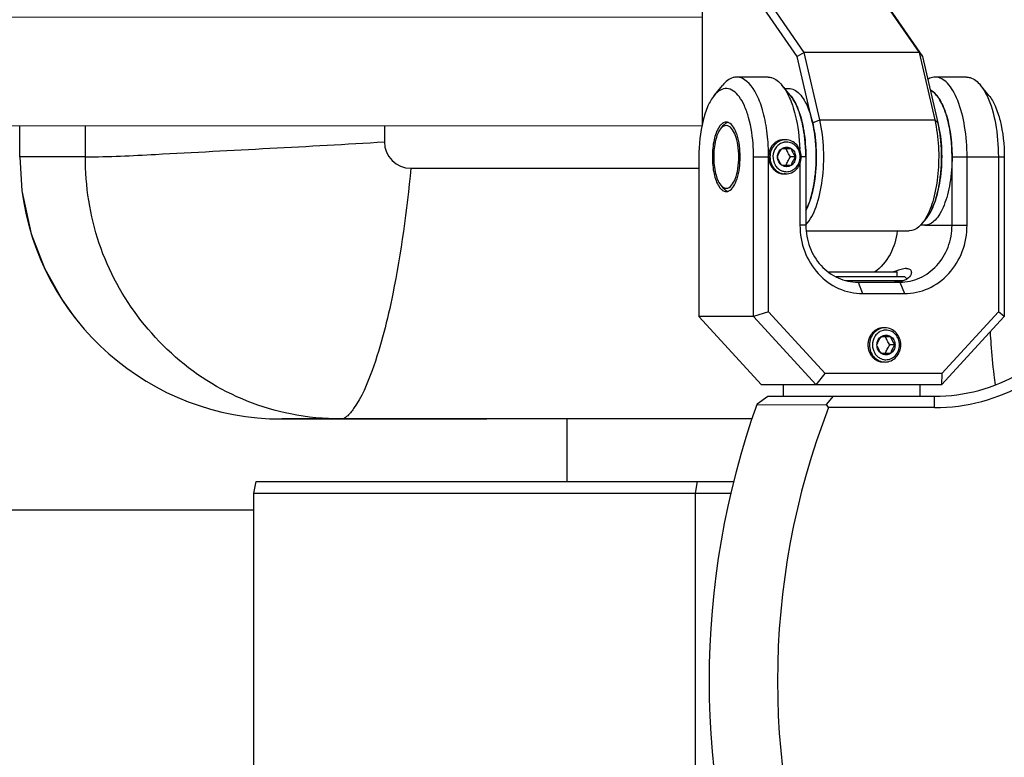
# Model space of a CAD drawing. Header units: millimetres. Extents: x 0 to 2550, y 0 to 1188.
# Tile 56 of 221: x 305.18 to 313.82, y 139.43 to 145.9. Entities that reach past the tile are written whole.
import ezdxf

# ---------------------------------------------------------------- set-up
doc = ezdxf.new("R2010")
doc.units = ezdxf.units.MM
doc.header["$LTSCALE"] = 46.255
for name, color, linetype in [('2ND_ARM_V2_PITCH_ABL665', 7, 'CONTINUOUS'), ('A2200203_ABL614', 7, 'CONTINUOUS'), ('A2300202#AF3_ABL606', 7, 'CONTINUOUS'), ('A2400104_ABL691', 7, 'CONTINUOUS'), ('CSHCS-BR-M4-12_203_PBL690', 7, 'CONTINUOUS'), ('FWSRM-D10-V4-E2-T2_5_PBL764', 7, 'CONTINUOUS'), ('M2000801_PBL685', 7, 'CONTINUOUS'), ('M2000901_PBL608', 7, 'CONTINUOUS'), ('M2100102_PBL664', 7, 'CONTINUOUS'), ('M2200104_PBL659', 7, 'CONTINUOUS'), ('M2200301_PBL755', 7, 'CONTINUOUS'), ('M2300101_PBL666', 7, 'CONTINUOUS'), ('M2300202_PBL669', 7, 'CONTINUOUS'), ('M2300301_PBL796', 7, 'CONTINUOUS'), ('M2300602_PBL672', 7, 'CONTINUOUS'), ('M2410102_PBL692', 7, 'CONTINUOUS'), ('SSHH-ST-M3-5_203_PBL670', 7, 'CONTINUOUS'), ('SSHH-ST-M3-5_203_PBL695', 7, 'CONTINUOUS'), ('WFM_0608_06_2_PBL686', 7, 'CONTINUOUS'), ('WFM_0608_06_2_PBL780', 7, 'CONTINUOUS'), ('WFM_0608_06_2_PBL798', 7, 'CONTINUOUS'), ('아래쪽_16_VBL600', 7, 'CONTINUOUS')]:
    doc.layers.add(name, color=color, linetype=linetype)

# ---------------------------------------------------------------- blocks, each defined once
blk = doc.blocks.new('M2300202_PBL669', base_point=(312.2232, 145.048))
at = {"layer": 'M2300202_PBL669', "color": 7}
for p, q in [((311.1858, 146.0227), (311.1729, 145.9977)), ((311.2187, 146.0477), (311.1858, 146.0227)), ((311.7672, 146.0479), (311.2187, 146.0477)), ((311.7672, 146.0479), (311.716, 145.9979)), ((312.0672, 145.6151), (311.7672, 146.0479)), ((312.7754, 146.0479), (311.7672, 146.0479)), ((312.7754, 146.0479), (312.8158, 145.9979)), ((312.7754, 146.0479), (313.0754, 145.6151)), ((311.716, 145.9979), (311.1729, 145.9977)), ((311.1729, 145.9977), (311.173, 144.9844)), ((312.0068, 145.5785), (311.716, 145.9979)), ((312.8158, 145.9979), (313.1066, 145.5785)), ((312.0672, 145.6151), (312.0068, 145.5785)), ((312.204, 145.0231), (312.0672, 145.6151)), ((313.0754, 145.6151), (312.0672, 145.6151)), ((313.0754, 145.6151), (313.2121, 145.0231)), ((313.0754, 145.6151), (313.1066, 145.5785)), ((312.1408, 144.9981), (312.0068, 145.5785)), ((313.1066, 145.5785), (313.2406, 144.9981)), ((313.1376, 144.1582), (313.1005, 144.1132)), ((312.0874, 144.048), (312.987, 144.048))]:
    blk.add_line(p, q, dxfattribs=at)
at = {"layer": 'M2300202_PBL669', "color": 2}
for p, q in [((312.1408, 144.9981), (312.204, 145.0231)), ((312.204, 145.0231), (313.2121, 145.0231)), ((313.2406, 144.9981), (313.2121, 145.0231))]:
    blk.add_line(p, q, dxfattribs=at)
at = {"layer": 'M2300202_PBL669', "color": 7}
for centre, radius, start, end in [((311.1139, 144.7609), 1.054, 12.56315, 13.00819), ((310.804, 144.7074), 1.3687, 5.88123, 6.22814), ((310.7132, 144.6991), 1.4598, 359.96374, 5.83964), ((310.7105, 144.6971), 1.4625, 354.17109, 0.03916), ((310.8023, 144.6888), 1.3703, 353.7946, 354.13015), ((311.1139, 144.6352), 1.054, 346.79214, 347.43666), ((311.4853, 144.5207), 0.6649, 337.79251, 338.91636)]:
    blk.add_arc(centre, radius, start, end, dxfattribs=at)
for points, knots in [([(312.0822, 144.1016), (312.1232, 144.146), (312.1857, 144.2769), (312.2342, 144.5028), (312.2447, 144.7615), (312.2235, 144.9384), (312.204, 145.0231)], [0, 0, 0, 0, 0.189878, 0.442636, 0.726398, 1, 1, 1, 1]), ([(312.1646, 144.8558), (312.1633, 144.8675), (312.1578, 144.9125), (312.15, 144.9573), (312.1426, 144.9901)], [0, 0, 0, 0, 0.257445, 1, 1, 1, 1]), ([(313.2121, 145.0231), (313.2476, 144.8695), (313.2587, 144.6316), (313.211, 144.3411), (313.1632, 144.2109), (313.1318, 144.1582)], [0, 0, 0, 0, 0.535785, 0.791416, 1, 1, 1, 1]), ([(313.2406, 144.9981), (313.2764, 144.8433), (313.2845, 144.6049), (313.2277, 144.3226), (313.1733, 144.2015), (313.1376, 144.1582)], [0, 0, 0, 0, 0.551298, 0.805244, 1, 1, 1, 1]), ([(312.1426, 144.406), (312.145, 144.4167), (312.1543, 144.4613), (312.1609, 144.5064), (312.1646, 144.5406)], [0, 0, 0, 0, 0.242092, 1, 1, 1, 1]), ([(312.1058, 144.2815), (312.1091, 144.2902), (312.1225, 144.3272), (312.1331, 144.3652), (312.14, 144.3944)], [0, 0, 0, 0, 0.236866, 1, 1, 1, 1]), ([(313.1005, 144.1132), (313.0922, 144.1032), (313.0623, 144.0708), (313.0183, 144.048), (312.987, 144.048)], [0, 0, 0, 0, 0.293984, 1, 1, 1, 1])]:
    blk.add_open_spline(points, degree=3, knots=knots, dxfattribs=at)
for points in [[(312.0826, 144.2289), (312.0893, 144.2421), (312.0953, 144.2557), (312.101, 144.2694)], [(313.1318, 144.1582), (313.1225, 144.1425), (313.1121, 144.1273), (313.1005, 144.1132)]]:
    blk.add_open_spline(points, degree=3, dxfattribs=at)
blk = doc.blocks.new('WFM_0608_06_2_PBL780', base_point=(313.2243, 144.6915))
at = {"layer": 'WFM_0608_06_2_PBL780', "color": 7}
blk.add_line((313.1245, 144.098), (313.0842, 144.098), dxfattribs=at)
for centre, radius, start, end in [((312.2321, 144.7652), 1.0351, 13.02412, 13.66891), ((312.2046, 144.7588), 1.0634, 12.57782, 13.02504), ((311.8958, 144.7066), 1.3767, 5.88845, 6.21794), ((311.7985, 144.6983), 1.4743, 359.99287, 5.82077), ((311.8182, 144.6967), 1.4546, 354.1651, 0.05518), ((311.8951, 144.6895), 1.3774, 353.78912, 354.13826), ((312.2087, 144.6364), 1.0591, 346.78515, 347.44625), ((312.5821, 144.522), 0.6683, 337.78806, 338.91584), ((312.9227, 144.3353), 0.2785, 320.39544, 321.76957), ((312.9133, 144.3428), 0.2905, 321.76405, 322.34288), ((312.9064, 144.3481), 0.2992, 322.34372, 323.07402), ((312.8817, 144.3664), 0.33, 323.11768, 326.49717)]:
    blk.add_arc(centre, radius, start, end, dxfattribs=at)
for points, knots in [([(313.1745, 145.2849), (313.2058, 145.2682), (313.2461, 145.2214), (313.2855, 145.1468), (313.3243, 145.0437), (313.3561, 144.8926), (313.3645, 144.765), (313.3645, 144.6981)], [0, 0, 0, 0, 0.167526, 0.275632, 0.399338, 0.684711, 1, 1, 1, 1]), ([(313.2644, 144.8557), (313.2631, 144.8674), (313.2576, 144.9125), (313.2498, 144.9574), (313.2424, 144.9903)], [0, 0, 0, 0, 0.257277, 1, 1, 1, 1]), ([(313.3645, 144.6981), (313.3645, 144.6214), (313.3562, 144.5088), (313.3266, 144.3677), (313.2976, 144.2771), (313.2622, 144.202), (313.2214, 144.145), (313.1757, 144.1076), (313.1406, 144.098), (313.1245, 144.098)], [0, 0, 0, 0, 0.334253, 0.48819, 0.627065, 0.747529, 0.848028, 0.930026, 1, 1, 1, 1]), ([(313.2425, 144.4062), (313.2449, 144.4169), (313.2541, 144.4613), (313.2607, 144.5063), (313.2644, 144.5405)], [0, 0, 0, 0, 0.242107, 1, 1, 1, 1]), ([(313.2056, 144.2816), (313.2089, 144.2903), (313.2223, 144.3272), (313.2329, 144.3651), (313.2398, 144.3942)], [0, 0, 0, 0, 0.236865, 1, 1, 1, 1]), ([(313.1568, 144.1843), (313.1609, 144.1904), (313.1777, 144.2176), (313.1915, 144.2466), (313.2007, 144.2693)], [0, 0, 0, 0, 0.231434, 1, 1, 1, 1])]:
    blk.add_open_spline(points, degree=3, knots=knots, dxfattribs=at)
blk = doc.blocks.new('M2300301_PBL796', base_point=(304.0195, 145.4444))
at = {"layer": 'M2300301_PBL796', "color": 7}
for p, q in [((297.2118, 145.9162), (297.2853, 145.9162)), ((311.1729, 145.9239), (297.3028, 145.9178)), ((297.212, 144.9662), (297.2855, 144.9662)), ((311.1708, 144.9709), (297.3029, 144.9648))]:
    blk.add_line(p, q, dxfattribs=at)
for centre, radius, start, end in [((297.3029, 145.5167), 0.401, 92.52433, 93.97804), ((297.3028, 145.518), 0.3997, 90.0012, 92.52495), ((297.303, 145.3658), 0.401, 266.07382, 267.50183), ((297.3029, 145.3645), 0.3997, 267.50121, 269.99882)]:
    blk.add_arc(centre, radius, start, end, dxfattribs=at)
blk.add_open_spline([(297.2755, 144.9657), (297.2208, 144.9694), (297.1102, 145.0008), (296.9293, 145.1457), (296.8237, 145.441), (296.9291, 145.7364), (297.1098, 145.8815), (297.2203, 145.913), (297.2751, 145.9168)], degree=3, knots=[0, 0, 0, 0, 0.12095, 0.24508, 0.5, 0.75492, 0.87905, 1, 1, 1, 1], dxfattribs=at)
blk = doc.blocks.new('WFM_0608_06_2_PBL798', base_point=(312.0347, 144.7625))
at = {"layer": 'WFM_0608_06_2_PBL798', "color": 7}
blk.add_line((311.8965, 145.298), (311.933, 145.298), dxfattribs=at)
for centre, radius, start, end in [((311.7313, 145.0607), 0.2785, 38.22993, 39.6047), ((311.7219, 145.0533), 0.2904, 37.65898, 38.23547), ((311.715, 145.048), 0.2991, 36.93154, 37.65815), ((311.6902, 145.0297), 0.3299, 33.50684, 36.88782), ((311.4005, 144.8781), 0.6575, 21.66358, 22.21681), ((311.3811, 144.8704), 0.6784, 21.09437, 21.66351), ((311.0176, 144.7598), 1.0588, 12.56656, 13.2122), ((310.7039, 144.7066), 1.3771, 5.87449, 6.21208), ((310.6069, 144.6983), 1.4744, 359.99295, 5.80729)]:
    blk.add_arc(centre, radius, start, end, dxfattribs=at)
for points, knots in [([(311.933, 145.298), (311.9491, 145.298), (311.9842, 145.2885), (312.0299, 145.2511), (312.0707, 145.1941), (312.1061, 145.1191), (312.1351, 145.0285), (312.1647, 144.8874), (312.173, 144.7749), (312.173, 144.6981)], [0, 0, 0, 0, 0.069979, 0.151978, 0.252474, 0.372932, 0.5118, 0.665734, 1, 1, 1, 1]), ([(311.9942, 145.1606), (311.992, 145.1652), (311.9832, 145.1827), (311.9733, 145.1998), (311.9653, 145.2118)], [0, 0, 0, 0, 0.262487, 1, 1, 1, 1]), ([(312.0093, 145.1267), (312.0081, 145.1297), (312.0033, 145.141), (311.9982, 145.1523), (311.9942, 145.1606)], [0, 0, 0, 0, 0.256157, 1, 1, 1, 1]), ([(312.0483, 145.0018), (312.046, 145.0118), (312.0364, 145.05), (312.0245, 145.0875), (312.0141, 145.1146)], [0, 0, 0, 0, 0.262711, 1, 1, 1, 1]), ([(312.0729, 144.8556), (312.0717, 144.8672), (312.0662, 144.9123), (312.0583, 144.9572), (312.051, 144.9902)], [0, 0, 0, 0, 0.257267, 1, 1, 1, 1]), ([(312.173, 144.6981), (312.173, 144.6105), (312.1624, 144.483), (312.1239, 144.3264), (312.0971, 144.2575), (312.0817, 144.227)], [0, 0, 0, 0, 0.543942, 0.787712, 1, 1, 1, 1])]:
    blk.add_open_spline(points, degree=3, knots=knots, dxfattribs=at)
blk = doc.blocks.new('A2300202#AF3_ABL606', base_point=(304.5894, 145.0444))
at = {"layer": 'M2300202_PBL669'}
blk.add_blockref('M2300202_PBL669', (312.2232, 145.048), dxfattribs=at)
at = {"layer": 'M2300301_PBL796'}
blk.add_blockref('M2300301_PBL796', (304.0195, 145.4444), dxfattribs=at)
at = {"layer": 'WFM_0608_06_2_PBL780'}
blk.add_blockref('WFM_0608_06_2_PBL780', (313.2243, 144.6915), dxfattribs=at)
at = {"layer": 'WFM_0608_06_2_PBL798'}
blk.add_blockref('WFM_0608_06_2_PBL798', (312.0347, 144.7625), dxfattribs=at)
blk = doc.blocks.new('M2000901_PBL608', base_point=(312.4424, 152.6417))
at = {"layer": 'M2000901_PBL608', "color": 7}
for p, q in [((305.1829, 144.698), (305.1829, 144.9683)), ((305.1829, 144.698), (305.2022, 144.4012)), ((311.612, 142.398), (307.4829, 142.398))]:
    blk.add_line(p, q, dxfattribs=at)
at = {"layer": 'M2000901_PBL608', "color": 2}
for p, q in [((305.7603, 144.698), (305.7603, 144.9685)), ((308.3829, 144.9697), (308.3829, 144.8299)), ((305.7603, 144.698), (305.1829, 144.698)), ((308.6153, 144.598), (311.1431, 144.598))]:
    blk.add_line(p, q, dxfattribs=at)
at = {"layer": 'M2000901_PBL608', "color": 7}
blk.add_lwpolyline([(305.2022, 144.4011), (305.2847, 144.0213), (305.4003, 143.722), (305.5557, 143.4428), (305.6671, 143.2864)], dxfattribs=at)
at = {"layer": 'M2000901_PBL608', "color": 2}
for centre, radius, start, end in [((308.615, 144.8301), 0.2321, 180.06229, 270.06223), ((318.1675, 143.3002), 4.4662, 186.62213, 187.75502)]:
    blk.add_arc(centre, radius, start, end, dxfattribs=at)
at = {"layer": 'M2000901_PBL608', "color": 7}
blk.add_arc((307.4829, 144.698), 2.3, 187.41647, 270, dxfattribs=at)
at = {"layer": 'M2000901_PBL608', "color": 2}
for points, knots in [([(305.7603, 144.698), (305.965, 144.698), (306.8396, 144.7461), (307.7135, 144.7898), (308.3829, 144.8299)], [0, 0, 0, 0, 0.233847, 1, 1, 1, 1]), ([(307.5597, 142.4419), (307.3014, 142.4933), (306.8007, 142.6931), (306.2172, 143.2336), (305.8377, 143.9238), (305.7592, 144.4418), (305.7603, 144.698)], [0, 0, 0, 0, 0.253962, 0.505967, 0.75289, 1, 1, 1, 1]), ([(308.6153, 144.598), (308.5788, 144.2285), (308.5, 143.6272), (308.3254, 142.9247), (308.1715, 142.5587), (308.0674, 142.4287), (308.0266, 142.398), (308.0114, 142.398)], [0, 0, 0, 0, 0.480063, 0.77995, 0.940209, 0.980259, 1, 1, 1, 1]), ([(313.6978, 143.1608), (313.7002, 143.1256), (313.7093, 143.0002), (313.7207, 142.875), (313.7312, 142.7852)], [0, 0, 0, 0, 0.28084, 1, 1, 1, 1])]:
    blk.add_open_spline(points, degree=3, knots=knots, dxfattribs=at)
blk.add_open_spline([(308.005, 142.3981), (307.8559, 142.3984), (307.706, 142.4128), (307.5597, 142.4419)], degree=3, dxfattribs=at)
blk = doc.blocks.new('M2200104_PBL659', base_point=(309.3447, 140.098))
at = {"layer": 'M2200104_PBL659', "color": 7}
for p, q in [((307.2388, 141.748), (307.2575, 141.848)), ((307.2575, 141.848), (311.4505, 141.848)), ((307.2388, 138.448), (307.2388, 141.748)), ((307.2388, 141.748), (311.4289, 141.748)), ((307.2575, 138.348), (307.2388, 138.448)), ((311.4289, 138.448), (307.2388, 138.448)), ((311.4505, 138.348), (307.2575, 138.348))]:
    blk.add_line(p, q, dxfattribs=at)
at = {"layer": 'M2200104_PBL659', "color": 2}
for p, q in [((311.1282, 141.848), (311.1096, 141.748)), ((311.1096, 141.748), (311.1096, 138.448)), ((311.1282, 138.348), (311.1096, 138.448))]:
    blk.add_line(p, q, dxfattribs=at)
blk = doc.blocks.new('M2200301_PBL755', base_point=(302.4808, 140.098))
at = {"layer": 'M2200301_PBL755', "color": 7}
for p, q in [((307.2388, 141.598), (297.7228, 141.598)), ((307.2388, 138.598), (297.7228, 138.598))]:
    blk.add_line(p, q, dxfattribs=at)
blk = doc.blocks.new('A2200203_ABL614', base_point=(303.5423, 140.098))
at = {"layer": 'M2200104_PBL659'}
blk.add_blockref('M2200104_PBL659', (309.3447, 140.098), dxfattribs=at)
at = {"layer": 'M2200301_PBL755'}
blk.add_blockref('M2200301_PBL755', (302.4808, 140.098), dxfattribs=at)
blk = doc.blocks.new('M2100102_PBL664', base_point=(309.9829, 142.123))
at = {"layer": 'M2100102_PBL664', "color": 7}
blk.add_line((309.9829, 142.398), (309.9829, 141.848), dxfattribs=at)
blk = doc.blocks.new('M2300101_PBL666', base_point=(312.4829, 144.048))
at = {"layer": 'M2300101_PBL666', "color": 7}
for p, q in [((311.7497, 145.398), (311.4747, 145.398)), ((313.4911, 145.398), (313.2161, 145.398)), ((311.2784, 145.2379), (311.3525, 145.3279)), ((311.9461, 145.2379), (311.8719, 145.3279)), ((313.6875, 145.2379), (313.6133, 145.3279)), ((311.1431, 144.698), (311.1431, 143.298)), ((311.6231, 143.298), (311.6231, 144.698)), ((311.7547, 143.3395), (311.7547, 144.698)), ((312.0297, 144.6376), (312.0297, 144.098)), ((312.0814, 144.698), (312.0814, 144.098)), ((313.3645, 144.098), (313.3645, 144.698)), ((313.4961, 144.098), (313.4961, 144.698)), ((313.7711, 144.698), (313.7711, 143.3395)), ((313.8227, 144.698), (313.8227, 143.298)), ((312.5396, 143.598), (312.9062, 143.598)), ((312.5796, 143.498), (312.9462, 143.498)), ((311.693, 142.698), (311.1431, 143.298)), ((311.6231, 143.298), (311.1431, 143.298)), ((311.7547, 143.3395), (311.6231, 143.298)), ((311.6231, 143.298), (312.173, 142.698)), ((311.7547, 143.3395), (312.251, 142.798)), ((313.2728, 142.698), (313.8227, 143.298)), ((313.2749, 142.798), (313.7711, 143.3395)), ((313.8227, 143.298), (313.7711, 143.3395)), ((312.173, 142.698), (312.251, 142.798)), ((313.2749, 142.798), (312.251, 142.798)), ((313.2749, 142.798), (313.2728, 142.698)), ((313.2728, 142.698), (311.693, 142.698))]:
    blk.add_line(p, q, dxfattribs=at)
at = {"layer": 'M2300101_PBL666', "color": 2}
for p, q in [((311.6231, 144.698), (311.7547, 144.698)), ((312.0814, 144.698), (312.0413, 144.698)), ((313.3645, 144.698), (313.8227, 144.698)), ((312.0814, 144.098), (312.0297, 144.098)), ((313.1245, 144.098), (313.4961, 144.098)), ((312.5396, 143.598), (312.5796, 143.498)), ((312.9062, 143.598), (312.9462, 143.498))]:
    blk.add_line(p, q, dxfattribs=at)
at = {"layer": 'M2300101_PBL666', "color": 7}
for centre, radius, start, end in [((313.1097, 145.1635), 0.1376, 57.87246, 61.45768), ((313.1027, 145.1522), 0.1509, 54.17548, 57.86521), ((312.966, 145.0247), 0.3388, 33.53425, 35.54662), ((312.6772, 144.8755), 0.6645, 21.08291, 22.22099), ((312.3049, 144.7607), 1.0545, 12.55737, 13.22528), ((310.1923, 144.7127), 1.5618, 4.99874, 8.75943), ((310.0358, 144.6986), 1.719, 359.98137, 5.01178), ((311.9942, 144.7074), 1.3699, 5.858, 6.21274), ((311.9015, 144.6989), 1.463, 359.96608, 5.8206), ((310.1353, 144.6981), 1.4878, 359.99816, 3.25569), ((312.8674, 143.8094), 0.2108, 280.68179, 282.89328)]:
    blk.add_arc(centre, radius, start, end, dxfattribs=at)
at = {"layer": 'M2300101_PBL666', "color": 134}
blk.add_arc((311.8857, 144.7252), 0.1229, 89.27054, 90.31396, dxfattribs=at)
at = {"layer": 'M2300101_PBL666', "color": 7}
for points, knots in [([(311.4747, 145.398), (311.4641, 145.398), (311.4159, 145.391), (311.3763, 145.3566), (311.3525, 145.3278)], [0, 0, 0, 0, 0.221512, 1, 1, 1, 1]), ([(311.7359, 144.9505), (311.7264, 145.012), (311.7005, 145.1252), (311.6388, 145.2883), (311.5415, 145.398), (311.4747, 145.398)], [0, 0, 0, 0, 0.343987, 0.63081, 1, 1, 1, 1]), ([(311.7497, 145.398), (311.7603, 145.398), (311.8085, 145.391), (311.8482, 145.3566), (311.8719, 145.3278)], [0, 0, 0, 0, 0.221512, 1, 1, 1, 1]), ([(313.2161, 145.398), (313.1999, 145.398), (313.1775, 145.3929), (313.1579, 145.3828), (313.1528, 145.3799)], [0, 0, 0, 0, 0.73549, 1, 1, 1, 1]), ([(313.4961, 144.698), (313.4961, 144.7876), (313.4834, 144.9557), (313.4359, 145.1518), (313.3764, 145.2769), (313.3202, 145.3576), (313.256, 145.398), (313.2161, 145.398)], [0, 0, 0, 0, 0.33547, 0.628879, 0.749766, 0.850615, 1, 1, 1, 1]), ([(313.4911, 145.398), (313.5017, 145.398), (313.5499, 145.391), (313.5895, 145.3566), (313.6133, 145.3278)], [0, 0, 0, 0, 0.221512, 1, 1, 1, 1]), ([(311.6207, 144.7826), (311.6157, 144.8702), (311.5986, 144.9949), (311.5467, 145.1433), (311.4958, 145.2396), (311.4128, 145.3109), (311.3246, 145.2866), (311.2933, 145.256), (311.2784, 145.2379)], [0, 0, 0, 0, 0.363382, 0.517236, 0.645054, 0.823116, 0.902796, 1, 1, 1, 1]), ([(311.8719, 145.3278), (311.8773, 145.3213), (311.8998, 145.2916), (311.918, 145.2589), (311.9303, 145.2329)], [0, 0, 0, 0, 0.228344, 1, 1, 1, 1]), ([(313.2417, 145.2216), (313.2378, 145.2271), (313.2229, 145.2465), (313.2054, 145.2641), (313.191, 145.2746)], [0, 0, 0, 0, 0.27318, 1, 1, 1, 1]), ([(313.6133, 145.3278), (313.6187, 145.3213), (313.6412, 145.2916), (313.6594, 145.2589), (313.6717, 145.2329)], [0, 0, 0, 0, 0.228344, 1, 1, 1, 1]), ([(311.2784, 145.2379), (311.2553, 145.2099), (311.2155, 145.1378), (311.1581, 144.9582), (311.1431, 144.8049), (311.1431, 144.698)], [0, 0, 0, 0, 0.192445, 0.431857, 1, 1, 1, 1]), ([(311.9303, 145.2329), (311.9333, 145.2265), (311.9456, 145.1996), (311.9561, 145.1718), (311.9633, 145.1505)], [0, 0, 0, 0, 0.238573, 1, 1, 1, 1]), ([(311.9461, 145.2379), (311.9504, 145.2326), (311.9684, 145.2091), (311.9832, 145.1832), (311.9932, 145.1627)], [0, 0, 0, 0, 0.229573, 1, 1, 1, 1]), ([(313.2924, 145.1268), (313.2891, 145.1347), (313.2764, 145.164), (313.2613, 145.1924), (313.2484, 145.2118)], [0, 0, 0, 0, 0.268604, 1, 1, 1, 1]), ([(313.6717, 145.2329), (313.7075, 145.1573), (313.7561, 144.9791), (313.7711, 144.7967), (313.7711, 144.698)], [0, 0, 0, 0, 0.458761, 1, 1, 1, 1]), ([(313.6875, 145.2379), (313.7105, 145.2099), (313.7504, 145.1378), (313.8077, 144.9582), (313.8227, 144.8049), (313.8227, 144.698)], [0, 0, 0, 0, 0.192445, 0.431857, 1, 1, 1, 1]), ([(311.9633, 145.1505), (311.9729, 145.1224), (312.0086, 144.9974), (312.0243, 144.8673), (312.0283, 144.7672)], [0, 0, 0, 0, 0.228419, 1, 1, 1, 1]), ([(312.0121, 145.1196), (312.0367, 145.0575), (312.0707, 144.9173), (312.0814, 144.7742), (312.0814, 144.698)], [0, 0, 0, 0, 0.467103, 1, 1, 1, 1]), ([(313.3314, 145.0019), (313.3291, 145.012), (313.3195, 145.05), (313.3076, 145.0875), (313.2972, 145.1145)], [0, 0, 0, 0, 0.262644, 1, 1, 1, 1]), ([(311.5051, 144.698), (311.5051, 144.7631), (311.4948, 144.8549), (311.4532, 144.9549), (311.4233, 144.989), (311.4071, 144.997)], [0, 0, 0, 0, 0.601846, 0.833243, 1, 1, 1, 1]), ([(313.356, 144.8557), (313.3548, 144.8673), (313.3493, 144.9123), (313.3415, 144.9571), (313.3342, 144.99)], [0, 0, 0, 0, 0.257362, 1, 1, 1, 1]), ([(311.3201, 144.9593), (311.2981, 144.9261), (311.2697, 144.8382), (311.2611, 144.7483), (311.2611, 144.698)], [0, 0, 0, 0, 0.441622, 1, 1, 1, 1]), ([(311.2611, 144.698), (311.2611, 144.6478), (311.2697, 144.5579), (311.2981, 144.47), (311.3201, 144.4368)], [0, 0, 0, 0, 0.55835, 1, 1, 1, 1]), ([(311.4071, 144.399), (311.4233, 144.4071), (311.4532, 144.4412), (311.4948, 144.5412), (311.5051, 144.633), (311.5051, 144.698)], [0, 0, 0, 0, 0.166757, 0.398154, 1, 1, 1, 1]), ([(312.0297, 144.098), (312.0297, 144.0202), (312.0575, 143.8649), (312.178, 143.6658), (312.3607, 143.5303), (312.5078, 143.498), (312.5796, 143.498)], [0, 0, 0, 0, 0.25999, 0.514217, 0.760121, 1, 1, 1, 1]), ([(312.0814, 144.098), (312.0814, 144.0332), (312.1045, 143.9037), (312.205, 143.7378), (312.3572, 143.6249), (312.4798, 143.598), (312.5396, 143.598)], [0, 0, 0, 0, 0.25999, 0.514217, 0.760121, 1, 1, 1, 1]), ([(312.8821, 144.0476), (312.8755, 143.9765), (312.8345, 143.8375), (312.7401, 143.7265), (312.6846, 143.6851)], [0, 0, 0, 0, 0.507826, 1, 1, 1, 1]), ([(312.9062, 143.598), (312.966, 143.598), (313.0887, 143.6249), (313.2409, 143.7378), (313.3413, 143.9037), (313.3645, 144.0332), (313.3645, 144.098)], [0, 0, 0, 0, 0.239879, 0.485783, 0.74001, 1, 1, 1, 1]), ([(312.9462, 143.498), (313.018, 143.498), (313.1651, 143.5303), (313.3478, 143.6658), (313.4683, 143.8649), (313.4961, 144.0202), (313.4961, 144.098)], [0, 0, 0, 0, 0.239879, 0.485783, 0.74001, 1, 1, 1, 1]), ([(312.9641, 143.7181), (312.9565, 143.7181), (312.9171, 143.7135), (312.8799, 143.6993), (312.8501, 143.6883)], [0, 0, 0, 0, 0.192949, 1, 1, 1, 1]), ([(312.9641, 143.7181), (312.9755, 143.7181), (312.9983, 143.715), (313.0079, 143.6934), (313.0079, 143.6846)], [0, 0, 0, 0, 0.564831, 1, 1, 1, 1]), ([(312.9699, 143.627), (312.9661, 143.6245), (312.9489, 143.6141), (312.9296, 143.6073), (312.9145, 143.6038)], [0, 0, 0, 0, 0.224673, 1, 1, 1, 1]), ([(313.0079, 143.6846), (313.0079, 143.6797), (313.0035, 143.6562), (312.9853, 143.6375), (312.9699, 143.627)], [0, 0, 0, 0, 0.205773, 1, 1, 1, 1])]:
    blk.add_open_spline(points, degree=3, knots=knots, dxfattribs=at)
for points in [[(311.9932, 145.1627), (312.0001, 145.1486), (312.0064, 145.1342), (312.0121, 145.1196)], [(311.3422, 144.9854), (311.3337, 144.9778), (311.3264, 144.9688), (311.3201, 144.9593)], [(311.3502, 144.9917), (311.3474, 144.9898), (311.3447, 144.9876), (311.3422, 144.9854)], [(311.3831, 145.003), (311.3715, 145.003), (311.3597, 144.9984), (311.3502, 144.9917)], [(311.3977, 145.0008), (311.393, 145.0023), (311.388, 145.003), (311.3831, 145.003)], [(311.4071, 144.997), (311.4041, 144.9986), (311.401, 144.9998), (311.3977, 145.0008)], [(311.3201, 144.4368), (311.3264, 144.4273), (311.3337, 144.4183), (311.3422, 144.4107)], [(311.3422, 144.4107), (311.3447, 144.4084), (311.3474, 144.4063), (311.3502, 144.4043)], [(311.3502, 144.4043), (311.3597, 144.3977), (311.3715, 144.393), (311.3831, 144.393)], [(311.3831, 144.393), (311.388, 144.393), (311.393, 144.3938), (311.3977, 144.3952)], [(311.3977, 144.3952), (311.401, 144.3962), (311.4041, 144.3975), (311.4071, 144.399)], [(312.9065, 143.6022), (312.8913, 143.5993), (312.8758, 143.598), (312.8604, 143.598)]]:
    blk.add_open_spline(points, degree=3, dxfattribs=at)
at = {"layer": 'M2300101_PBL666', "color": 134}
for points, knots in [([(311.8851, 144.8481), (311.88, 144.848), (311.8638, 144.8469), (311.837, 144.8396), (311.809, 144.8227), (311.7856, 144.7985), (311.768, 144.7686), (311.7569, 144.7331), (311.7547, 144.7096), (311.7547, 144.698)], [0, 0, 0, 0, 0.070873, 0.225727, 0.380582, 0.535436, 0.690291, 0.845145, 1, 1, 1, 1]), ([(311.7547, 144.698), (311.755, 144.6956), (311.7554, 144.6908), (311.7559, 144.6847), (311.7564, 144.6798), (311.7567, 144.6762), (311.757, 144.6732), (311.7572, 144.671), (311.7573, 144.6698), (311.7573, 144.6689), (311.7576, 144.668), (311.7579, 144.6669), (311.7585, 144.6648), (311.7596, 144.6607), (311.7612, 144.6549), (311.7629, 144.649), (311.764, 144.645), (311.7646, 144.6429), (311.7649, 144.6418), (311.7651, 144.6409), (311.7655, 144.6401), (311.766, 144.639), (311.767, 144.6371), (311.7688, 144.6333), (311.7714, 144.628), (311.774, 144.6226), (311.7759, 144.6188), (311.7768, 144.6169), (311.7773, 144.6158), (311.7777, 144.615), (311.7783, 144.6143), (311.779, 144.6133), (311.7802, 144.6117), (311.7828, 144.6083), (311.7864, 144.6035), (311.79, 144.5987), (311.7925, 144.5953), (311.7937, 144.5936), (311.7945, 144.5927), (311.795, 144.5919), (311.7957, 144.5914), (311.7965, 144.5906), (311.798, 144.5893), (311.8011, 144.5865), (311.8054, 144.5827), (311.8097, 144.5788), (311.8127, 144.5761), (311.8142, 144.5747), (311.8151, 144.574), (311.8157, 144.5733), (311.8165, 144.573), (311.8175, 144.5724), (311.8192, 144.5714), (311.8226, 144.5693), (311.8276, 144.5665), (311.8325, 144.5636), (311.8359, 144.5616), (311.8377, 144.5606), (311.8387, 144.56), (311.8394, 144.5595), (311.8402, 144.5593), (311.8413, 144.5589), (311.8431, 144.5583), (311.8469, 144.5571), (311.8522, 144.5553), (311.8576, 144.5535), (311.8613, 144.5522), (311.8632, 144.5516), (311.8643, 144.5513), (311.865, 144.5509), (311.8659, 144.5509), (311.867, 144.5508), (311.869, 144.5506), (311.8718, 144.5503), (311.8752, 144.5499), (311.8798, 144.5494), (311.8854, 144.5488), (311.89, 144.5483), (311.8922, 144.548)], [0, 0, 0, 0, 0.03125, 0.0625, 0.078125, 0.09375, 0.109375, 0.117188, 0.121094, 0.125, 0.128906, 0.132812, 0.140625, 0.15625, 0.1875, 0.21875, 0.234375, 0.242188, 0.246094, 0.25, 0.253906, 0.257812, 0.265625, 0.28125, 0.3125, 0.34375, 0.359375, 0.367188, 0.371094, 0.375, 0.378906, 0.382812, 0.390625, 0.40625, 0.4375, 0.46875, 0.484375, 0.492188, 0.496094, 0.5, 0.503906, 0.507812, 0.515625, 0.53125, 0.5625, 0.59375, 0.609375, 0.617188, 0.621094, 0.625, 0.628906, 0.632812, 0.640625, 0.65625, 0.6875, 0.71875, 0.734375, 0.742188, 0.746094, 0.75, 0.753906, 0.757812, 0.765625, 0.78125, 0.8125, 0.84375, 0.859375, 0.867188, 0.871094, 0.875, 0.878906, 0.882812, 0.890625, 0.90625, 0.921875, 0.9375, 0.96875, 1, 1, 1, 1]), ([(312.7629, 143.198), (312.7607, 143.1978), (312.7562, 143.1973), (312.7507, 143.1967), (312.7462, 143.1962), (312.7429, 143.1959), (312.7401, 143.1956), (312.7382, 143.1954), (312.737, 143.1953), (312.7362, 143.1952), (312.7354, 143.1949), (312.7343, 143.1946), (312.7325, 143.1939), (312.7287, 143.1927), (312.7234, 143.1909), (312.718, 143.1892), (312.7143, 143.1879), (312.7124, 143.1873), (312.7113, 143.187), (312.7105, 143.1868), (312.7098, 143.1863), (312.7088, 143.1857), (312.7071, 143.1847), (312.7036, 143.1827), (312.6987, 143.1798), (312.6937, 143.177), (312.6903, 143.175), (312.6886, 143.174), (312.6876, 143.1734), (312.6868, 143.173), (312.6862, 143.1724), (312.6853, 143.1716), (312.6838, 143.1702), (312.6807, 143.1675), (312.6763, 143.1635), (312.6719, 143.1596), (312.6688, 143.1569), (312.6672, 143.1555), (312.6664, 143.1547), (312.6657, 143.1541), (312.6652, 143.1534), (312.6645, 143.1525), (312.6632, 143.1508), (312.6607, 143.1475), (312.6572, 143.1428), (312.6536, 143.1381), (312.6512, 143.1348), (312.6499, 143.1331), (312.6492, 143.1322), (312.6486, 143.1315), (312.6483, 143.1307), (312.6477, 143.1296), (312.6468, 143.1277), (312.645, 143.124), (312.6423, 143.1186), (312.6397, 143.1132), (312.6378, 143.1094), (312.6369, 143.1076), (312.6364, 143.1065), (312.636, 143.1057), (312.6358, 143.1048), (312.6354, 143.1036), (312.6349, 143.1016), (312.6337, 143.0975), (312.6321, 143.0917), (312.6304, 143.0859), (312.6293, 143.0818), (312.6287, 143.0797), (312.6284, 143.0786), (312.6281, 143.0777), (312.6281, 143.0768), (312.6279, 143.0755), (312.6278, 143.0734), (312.6275, 143.0703), (312.6271, 143.0666), (312.6267, 143.0616), (312.6261, 143.0554), (312.6257, 143.0505), (312.6254, 143.048)], [0, 0, 0, 0, 0.03125, 0.0625, 0.078125, 0.09375, 0.109375, 0.117188, 0.121094, 0.125, 0.128906, 0.132812, 0.140625, 0.15625, 0.1875, 0.21875, 0.234375, 0.242188, 0.246094, 0.25, 0.253906, 0.257812, 0.265625, 0.28125, 0.3125, 0.34375, 0.359375, 0.367188, 0.371094, 0.375, 0.378906, 0.382812, 0.390625, 0.40625, 0.4375, 0.46875, 0.484375, 0.492188, 0.496094, 0.5, 0.503906, 0.507812, 0.515625, 0.53125, 0.5625, 0.59375, 0.609375, 0.617188, 0.621094, 0.625, 0.628906, 0.632812, 0.640625, 0.65625, 0.6875, 0.71875, 0.734375, 0.742188, 0.746094, 0.75, 0.753906, 0.757812, 0.765625, 0.78125, 0.8125, 0.84375, 0.859375, 0.867188, 0.871094, 0.875, 0.878906, 0.882812, 0.890625, 0.90625, 0.921875, 0.9375, 0.96875, 1, 1, 1, 1]), ([(312.6254, 143.048), (312.6257, 143.0456), (312.6261, 143.0408), (312.6266, 143.0347), (312.6271, 143.0298), (312.6274, 143.0262), (312.6277, 143.0232), (312.6279, 143.021), (312.628, 143.0198), (312.628, 143.0189), (312.6283, 143.018), (312.6286, 143.0169), (312.6292, 143.0148), (312.6303, 143.0107), (312.6319, 143.0049), (312.6335, 142.999), (312.6347, 142.995), (312.6352, 142.9929), (312.6356, 142.9918), (312.6358, 142.9909), (312.6362, 142.9901), (312.6367, 142.989), (312.6377, 142.9871), (312.6395, 142.9833), (312.6421, 142.978), (312.6447, 142.9726), (312.6466, 142.9688), (312.6475, 142.9669), (312.648, 142.9658), (312.6484, 142.965), (312.649, 142.9643), (312.6497, 142.9633), (312.6509, 142.9617), (312.6534, 142.9583), (312.6571, 142.9535), (312.6607, 142.9487), (312.6632, 142.9453), (312.6644, 142.9436), (312.6652, 142.9427), (312.6657, 142.9419), (312.6664, 142.9414), (312.6672, 142.9406), (312.6687, 142.9393), (312.6717, 142.9365), (312.6761, 142.9327), (312.6804, 142.9288), (312.6834, 142.9261), (312.6849, 142.9247), (312.6858, 142.924), (312.6864, 142.9233), (312.6872, 142.923), (312.6882, 142.9224), (312.6899, 142.9214), (312.6933, 142.9193), (312.6983, 142.9165), (312.7032, 142.9136), (312.7066, 142.9116), (312.7084, 142.9106), (312.7093, 142.91), (312.7101, 142.9095), (312.7109, 142.9093), (312.712, 142.9089), (312.7138, 142.9083), (312.7176, 142.9071), (312.7229, 142.9053), (312.7283, 142.9035), (312.732, 142.9022), (312.7339, 142.9016), (312.7349, 142.9013), (312.7357, 142.9009), (312.7366, 142.9009), (312.7377, 142.9008), (312.7397, 142.9006), (312.7425, 142.9003), (312.7459, 142.8999), (312.7505, 142.8994), (312.7561, 142.8988), (312.7607, 142.8983), (312.7629, 142.898)], [0, 0, 0, 0, 0.03125, 0.0625, 0.078125, 0.09375, 0.109375, 0.117188, 0.121094, 0.125, 0.128906, 0.132812, 0.140625, 0.15625, 0.1875, 0.21875, 0.234375, 0.242188, 0.246094, 0.25, 0.253906, 0.257812, 0.265625, 0.28125, 0.3125, 0.34375, 0.359375, 0.367188, 0.371094, 0.375, 0.378906, 0.382812, 0.390625, 0.40625, 0.4375, 0.46875, 0.484375, 0.492188, 0.496094, 0.5, 0.503906, 0.507812, 0.515625, 0.53125, 0.5625, 0.59375, 0.609375, 0.617188, 0.621094, 0.625, 0.628906, 0.632812, 0.640625, 0.65625, 0.6875, 0.71875, 0.734375, 0.742188, 0.746094, 0.75, 0.753906, 0.757812, 0.765625, 0.78125, 0.8125, 0.84375, 0.859375, 0.867188, 0.871094, 0.875, 0.878906, 0.882812, 0.890625, 0.90625, 0.921875, 0.9375, 0.96875, 1, 1, 1, 1])]:
    blk.add_open_spline(points, degree=3, knots=knots, dxfattribs=at)
blk = doc.blocks.new('SSHH-ST-M3-5_203_PBL670', base_point=(311.9042, 144.698))
at = {"layer": 'SSHH-ST-M3-5_203_PBL670', "color": 7}
for p, q in [((311.9042, 144.848), (311.8857, 144.848)), ((311.8725, 144.773), (311.9519, 144.773)), ((311.9067, 144.7727), (311.9066, 144.773)), ((311.9067, 144.7727), (311.9066, 144.773)), ((311.9916, 144.698), (311.9463, 144.698)), ((311.9519, 144.623), (311.8725, 144.623)), ((311.9066, 144.623), (311.9067, 144.6234)), ((311.9066, 144.623), (311.9067, 144.6234)), ((311.9042, 144.548), (311.8922, 144.548))]:
    blk.add_line(p, q, dxfattribs=at)
for centre, radius, start, end in [((311.9126, 144.7167), 0.1113, 103.20253, 108.97446), ((311.9123, 144.7179), 0.1102, 99.78553, 103.197), ((311.9123, 144.7184), 0.1097, 90.0159, 99.78094), ((311.8898, 144.698), 0.1416, 359.95341, 0.12787), ((311.9129, 144.6802), 0.1123, 245.05426, 258.99712), ((311.9123, 144.6779), 0.1098, 259.06493, 260.15351), ((311.9123, 144.6777), 0.1097, 260.15568, 269.98377)]:
    blk.add_arc(centre, radius, start, end, dxfattribs=at)
for points, knots in [([(311.9042, 144.848), (311.8863, 144.848), (311.8495, 144.84), (311.8038, 144.8061), (311.7737, 144.7563), (311.7632, 144.698), (311.7737, 144.6398), (311.8038, 144.59), (311.8495, 144.5561), (311.8863, 144.548), (311.9042, 144.548)], [0, 0, 0, 0, 0.11993, 0.242891, 0.370014, 0.5, 0.629986, 0.757109, 0.88007, 1, 1, 1, 1]), ([(311.8764, 144.822), (311.8648, 144.818), (311.8426, 144.806), (311.8072, 144.7689), (311.7858, 144.7046), (311.8014, 144.6385), (311.8332, 144.598), (311.8543, 144.5836), (311.8655, 144.5784)], [0, 0, 0, 0, 0.120888, 0.244861, 0.498447, 0.75318, 0.878199, 1, 1, 1, 1]), ([(311.9042, 144.548), (311.9222, 144.548), (311.959, 144.5561), (312.0046, 144.59), (312.0347, 144.6398), (312.0452, 144.698), (312.0347, 144.7563), (312.0046, 144.8061), (311.959, 144.84), (311.9222, 144.848), (311.9042, 144.848)], [0, 0, 0, 0, 0.11993, 0.242891, 0.370014, 0.5, 0.629986, 0.757109, 0.88007, 1, 1, 1, 1]), ([(312.0314, 144.6984), (312.0313, 144.7152), (312.0253, 144.7488), (311.9991, 144.7918), (311.9596, 144.8211), (311.9278, 144.828), (311.9122, 144.828)], [0, 0, 0, 0, 0.259971, 0.514204, 0.760124, 1, 1, 1, 1]), ([(311.8329, 144.698), (311.8367, 144.711), (311.8474, 144.7376), (311.8635, 144.7612), (311.8725, 144.773)], [0, 0, 0, 0, 0.474642, 1, 1, 1, 1]), ([(311.8329, 144.698), (311.8329, 144.7129), (311.8398, 144.7426), (311.8604, 144.7654), (311.8725, 144.773)], [0, 0, 0, 0, 0.509075, 1, 1, 1, 1]), ([(311.8725, 144.773), (311.8785, 144.7768), (311.8913, 144.7826), (311.9053, 144.7846), (311.9122, 144.7846)], [0, 0, 0, 0, 0.503034, 1, 1, 1, 1]), ([(311.9463, 144.698), (311.9383, 144.7101), (311.9235, 144.7342), (311.9118, 144.76), (311.9067, 144.7727)], [0, 0, 0, 0, 0.514578, 1, 1, 1, 1]), ([(311.9122, 144.7846), (311.9191, 144.7846), (311.9331, 144.7826), (311.946, 144.7768), (311.9519, 144.773)], [0, 0, 0, 0, 0.496966, 1, 1, 1, 1]), ([(311.9519, 144.773), (311.964, 144.7654), (311.9846, 144.7426), (311.9916, 144.7129), (311.9916, 144.698)], [0, 0, 0, 0, 0.490925, 1, 1, 1, 1]), ([(311.9519, 144.773), (311.9558, 144.7601), (311.9664, 144.7335), (311.9826, 144.7099), (311.9916, 144.698)], [0, 0, 0, 0, 0.474642, 1, 1, 1, 1]), ([(311.8725, 144.623), (311.8635, 144.6349), (311.8474, 144.6585), (311.8367, 144.6851), (311.8329, 144.698)], [0, 0, 0, 0, 0.52532, 1, 1, 1, 1]), ([(311.8725, 144.623), (311.8604, 144.6307), (311.8398, 144.6535), (311.8329, 144.6832), (311.8329, 144.698)], [0, 0, 0, 0, 0.490925, 1, 1, 1, 1]), ([(311.9067, 144.6234), (311.9118, 144.6361), (311.9235, 144.6619), (311.9383, 144.6859), (311.9463, 144.698)], [0, 0, 0, 0, 0.485424, 1, 1, 1, 1]), ([(311.9122, 144.568), (311.9278, 144.568), (311.9596, 144.575), (311.9992, 144.6043), (312.0253, 144.6474), (312.0314, 144.6811), (312.0314, 144.6979)], [0, 0, 0, 0, 0.239864, 0.485786, 0.740029, 1, 1, 1, 1]), ([(311.9916, 144.698), (311.9826, 144.6862), (311.9664, 144.6626), (311.9558, 144.636), (311.9519, 144.623)], [0, 0, 0, 0, 0.52532, 1, 1, 1, 1]), ([(311.9916, 144.698), (311.9916, 144.6832), (311.9846, 144.6535), (311.964, 144.6307), (311.9519, 144.623)], [0, 0, 0, 0, 0.509075, 1, 1, 1, 1]), ([(311.9122, 144.6114), (311.9053, 144.6114), (311.8913, 144.6134), (311.8785, 144.6193), (311.8725, 144.623)], [0, 0, 0, 0, 0.496966, 1, 1, 1, 1]), ([(311.9519, 144.623), (311.946, 144.6193), (311.9331, 144.6134), (311.9191, 144.6114), (311.9122, 144.6114)], [0, 0, 0, 0, 0.503034, 1, 1, 1, 1])]:
    blk.add_open_spline(points, degree=3, knots=knots, dxfattribs=at)
blk = doc.blocks.new('M2300602_PBL672', base_point=(311.3831, 144.698))
at = {"layer": 'M2300602_PBL672', "color": 7}
for p, q in [((311.3351, 144.9455), (311.3573, 144.9725)), ((311.3351, 144.4506), (311.3573, 144.4236))]:
    blk.add_line(p, q, dxfattribs=at)
for points, knots in [([(311.3872, 144.9974), (311.3846, 144.9961), (311.3733, 144.9895), (311.3638, 144.9802), (311.3573, 144.9725)], [0, 0, 0, 0, 0.226945, 1, 1, 1, 1]), ([(311.3351, 144.9455), (311.3115, 144.9169), (311.2819, 144.8325), (311.2681, 144.698), (311.2819, 144.5635), (311.3115, 144.4792), (311.3351, 144.4506)], [0, 0, 0, 0, 0.215231, 0.5, 0.784769, 1, 1, 1, 1]), ([(311.361, 144.9674), (311.3537, 144.9636), (311.3446, 144.9564), (311.3371, 144.9479), (311.3351, 144.9455)], [0, 0, 0, 0, 0.724708, 1, 1, 1, 1]), ([(311.3831, 144.423), (311.4204, 144.423), (311.4659, 144.5007), (311.4874, 144.5955), (311.4961, 144.698), (311.4874, 144.8006), (311.4659, 144.8954), (311.4204, 144.973), (311.3831, 144.973)], [0, 0, 0, 0, 0.180664, 0.329667, 0.5, 0.670333, 0.819336, 1, 1, 1, 1]), ([(311.3351, 144.4506), (311.3371, 144.4482), (311.3446, 144.4397), (311.3537, 144.4324), (311.361, 144.4287)], [0, 0, 0, 0, 0.275292, 1, 1, 1, 1]), ([(311.3573, 144.4236), (311.3596, 144.4208), (311.3683, 144.4111), (311.3788, 144.4028), (311.3872, 144.3987)], [0, 0, 0, 0, 0.276261, 1, 1, 1, 1])]:
    blk.add_open_spline(points, degree=3, knots=knots, dxfattribs=at)
for points in [[(311.3974, 145.0012), (311.3939, 145.0003), (311.3905, 144.999), (311.3872, 144.9974)], [(311.3831, 144.973), (311.3755, 144.973), (311.3678, 144.9709), (311.361, 144.9674)], [(311.361, 144.4287), (311.3678, 144.4252), (311.3755, 144.423), (311.3831, 144.423)], [(311.3872, 144.3987), (311.3905, 144.3971), (311.3939, 144.3958), (311.3974, 144.3948)]]:
    blk.add_open_spline(points, degree=3, dxfattribs=at)
blk = doc.blocks.new('CSHCS-BR-M4-12_203_PBL690', base_point=(312.583, 143.668))
at = {"layer": 'CSHCS-BR-M4-12_203_PBL690', "color": 7}
for p in [(312.283, 143.688), (312.8829, 143.648)]:
    blk.add_line(p, (312.8829, 143.688), dxfattribs=at)
blk = doc.blocks.new('SSHH-ST-M3-5_203_PBL695', base_point=(312.7769, 143.048))
at = {"layer": 'SSHH-ST-M3-5_203_PBL695', "color": 7}
for p, q in [((312.7769, 143.198), (312.7629, 143.198)), ((312.7452, 143.123), (312.8246, 143.123)), ((312.7794, 143.1227), (312.7793, 143.123)), ((312.7794, 143.1227), (312.7793, 143.123)), ((312.8643, 143.048), (312.819, 143.048)), ((312.8246, 142.973), (312.7452, 142.973)), ((312.7793, 142.973), (312.7794, 142.9734)), ((312.7793, 142.973), (312.7794, 142.9734)), ((312.7769, 142.898), (312.7629, 142.898))]:
    blk.add_line(p, q, dxfattribs=at)
for centre, radius, start, end in [((312.7855, 143.066), 0.1121, 101.984, 113.9201), ((312.785, 143.068), 0.11, 99.78387, 101.93842), ((312.7849, 143.0684), 0.1097, 90.0159, 99.78094), ((312.7625, 143.048), 0.1416, 359.89715, 0.12786), ((312.7855, 143.0301), 0.1121, 246.07398, 258.01419), ((312.785, 143.028), 0.11, 258.05985, 260.15279), ((312.7849, 143.0277), 0.1097, 260.15568, 269.98377)]:
    blk.add_arc(centre, radius, start, end, dxfattribs=at)
for points, knots in [([(312.7769, 143.198), (312.759, 143.198), (312.7314, 143.192), (312.6999, 143.1734), (312.6718, 143.1482), (312.6464, 143.1063), (312.6394, 143.0675), (312.6394, 143.048)], [0, 0, 0, 0, 0.239558, 0.361995, 0.486432, 0.740357, 1, 1, 1, 1]), ([(312.7769, 142.898), (312.7949, 142.898), (312.8316, 142.9061), (312.8773, 142.94), (312.9074, 142.9898), (312.9179, 143.048), (312.9074, 143.1063), (312.8773, 143.1561), (312.8316, 143.19), (312.7949, 143.198), (312.7769, 143.198)], [0, 0, 0, 0, 0.11993, 0.242891, 0.370014, 0.5, 0.629986, 0.757109, 0.88007, 1, 1, 1, 1]), ([(312.9041, 143.0484), (312.904, 143.0652), (312.8979, 143.0988), (312.8718, 143.1418), (312.8323, 143.1711), (312.8004, 143.178), (312.7849, 143.178)], [0, 0, 0, 0, 0.259971, 0.514204, 0.760124, 1, 1, 1, 1]), ([(312.7401, 143.1685), (312.7291, 143.1636), (312.7083, 143.1501), (312.6763, 143.1116), (312.6587, 143.048), (312.6763, 142.9845), (312.7083, 142.946), (312.7291, 142.9325), (312.7401, 142.9276)], [0, 0, 0, 0, 0.121414, 0.245939, 0.500001, 0.754062, 0.878586, 1, 1, 1, 1]), ([(312.7055, 143.048), (312.7094, 143.061), (312.72, 143.0876), (312.7362, 143.1112), (312.7452, 143.123)], [0, 0, 0, 0, 0.474642, 1, 1, 1, 1]), ([(312.7055, 143.048), (312.7055, 143.0629), (312.7125, 143.0926), (312.7331, 143.1154), (312.7452, 143.123)], [0, 0, 0, 0, 0.509075, 1, 1, 1, 1]), ([(312.7452, 143.123), (312.7512, 143.1268), (312.764, 143.1326), (312.778, 143.1346), (312.7849, 143.1346)], [0, 0, 0, 0, 0.503034, 1, 1, 1, 1]), ([(312.819, 143.048), (312.811, 143.0601), (312.7961, 143.0842), (312.7845, 143.11), (312.7794, 143.1227)], [0, 0, 0, 0, 0.514578, 1, 1, 1, 1]), ([(312.7849, 143.1346), (312.7918, 143.1346), (312.8058, 143.1326), (312.8187, 143.1268), (312.8246, 143.123)], [0, 0, 0, 0, 0.496966, 1, 1, 1, 1]), ([(312.8246, 143.123), (312.8367, 143.1154), (312.8573, 143.0926), (312.8643, 143.0629), (312.8643, 143.048)], [0, 0, 0, 0, 0.490925, 1, 1, 1, 1]), ([(312.8246, 143.123), (312.8285, 143.1101), (312.8391, 143.0835), (312.8553, 143.0599), (312.8643, 143.048)], [0, 0, 0, 0, 0.474642, 1, 1, 1, 1]), ([(312.6394, 143.048), (312.6394, 143.0286), (312.6464, 142.9898), (312.6718, 142.9479), (312.6999, 142.9226), (312.7314, 142.9041), (312.759, 142.898), (312.7769, 142.898)], [0, 0, 0, 0, 0.259643, 0.513568, 0.638005, 0.760442, 1, 1, 1, 1]), ([(312.7452, 142.973), (312.7362, 142.9849), (312.72, 143.0085), (312.7094, 143.0351), (312.7055, 143.048)], [0, 0, 0, 0, 0.52532, 1, 1, 1, 1]), ([(312.7452, 142.973), (312.7331, 142.9807), (312.7125, 143.0035), (312.7055, 143.0332), (312.7055, 143.048)], [0, 0, 0, 0, 0.490925, 1, 1, 1, 1]), ([(312.7794, 142.9734), (312.7845, 142.9861), (312.7961, 143.0119), (312.811, 143.0359), (312.819, 143.048)], [0, 0, 0, 0, 0.485424, 1, 1, 1, 1]), ([(312.7849, 142.918), (312.8004, 142.918), (312.8323, 142.925), (312.8718, 142.9543), (312.898, 142.9973), (312.904, 143.0309), (312.9041, 143.0478)], [0, 0, 0, 0, 0.23987, 0.485791, 0.740029, 1, 1, 1, 1]), ([(312.8643, 143.048), (312.8553, 143.0362), (312.8391, 143.0126), (312.8285, 142.986), (312.8246, 142.973)], [0, 0, 0, 0, 0.52532, 1, 1, 1, 1]), ([(312.8643, 143.048), (312.8643, 143.0332), (312.8573, 143.0035), (312.8367, 142.9807), (312.8246, 142.973)], [0, 0, 0, 0, 0.509075, 1, 1, 1, 1]), ([(312.7849, 142.9614), (312.778, 142.9614), (312.764, 142.9634), (312.7512, 142.9693), (312.7452, 142.973)], [0, 0, 0, 0, 0.496966, 1, 1, 1, 1]), ([(312.8246, 142.973), (312.8187, 142.9693), (312.8058, 142.9634), (312.7918, 142.9614), (312.7849, 142.9614)], [0, 0, 0, 0, 0.503034, 1, 1, 1, 1])]:
    blk.add_open_spline(points, degree=3, knots=knots, dxfattribs=at)
blk = doc.blocks.new('FWSRM-D10-V4-E2-T2_5_PBL764', base_point=(312.6582, 143.6305))
at = {"layer": 'FWSRM-D10-V4-E2-T2_5_PBL764', "color": 7}
for p, q in [((312.3481, 143.648), (312.9479, 143.648)), ((312.4352, 143.613), (312.9393, 143.613)), ((312.9684, 143.6276), (312.9479, 143.648))]:
    blk.add_line(p, q, dxfattribs=at)
blk = doc.blocks.new('2ND_ARM_V2_PITCH_ABL665', base_point=(312.4829, 140.098))
at = {"layer": 'CSHCS-BR-M4-12_203_PBL690'}
blk.add_blockref('CSHCS-BR-M4-12_203_PBL690', (312.583, 143.668), dxfattribs=at)
at = {"layer": 'FWSRM-D10-V4-E2-T2_5_PBL764'}
blk.add_blockref('FWSRM-D10-V4-E2-T2_5_PBL764', (312.6582, 143.6305), dxfattribs=at)
at = {"layer": 'M2300101_PBL666'}
blk.add_blockref('M2300101_PBL666', (312.4829, 144.048), dxfattribs=at)
at = {"layer": 'M2300602_PBL672'}
blk.add_blockref('M2300602_PBL672', (311.3831, 144.698), dxfattribs=at)
at = {"layer": 'SSHH-ST-M3-5_203_PBL670'}
blk.add_blockref('SSHH-ST-M3-5_203_PBL670', (311.9042, 144.698), dxfattribs=at)
at = {"layer": 'SSHH-ST-M3-5_203_PBL695'}
blk.add_blockref('SSHH-ST-M3-5_203_PBL695', (312.7769, 143.048), dxfattribs=at)
blk = doc.blocks.new('M2000801_PBL685', base_point=(323.0777, 136.0374))
at = {"layer": 'M2000801_PBL685', "color": 7}
blk.add_line((307.4829, 142.398), (309.2829, 142.398), dxfattribs=at)
blk = doc.blocks.new('WFM_0608_06_2_PBL686', base_point=(312.4829, 142.648))
at = {"layer": 'WFM_0608_06_2_PBL686', "color": 7}
for p, q in [((311.8829, 142.698), (311.8829, 142.598)), ((313.0829, 142.698), (313.0829, 142.598))]:
    blk.add_line(p, q, dxfattribs=at)
blk = doc.blocks.new('M2410102_PBL692', base_point=(318.3915, 140.1574))
at = {"layer": 'M2410102_PBL692', "color": 7}
for p, q in [((311.6535, 142.5316), (311.7477, 142.598)), ((311.7477, 142.598), (313.2111, 142.598)), ((312.2635, 142.5237), (312.3255, 142.598)), ((311.65, 142.5217), (311.6536, 142.5217)), ((311.65, 142.5217), (311.6536, 142.5217)), ((311.6536, 142.5217), (312.2635, 142.5237)), ((312.2811, 142.498), (312.2635, 142.5237)), ((313.2111, 142.498), (312.2811, 142.498))]:
    blk.add_line(p, q, dxfattribs=at)
at = {"layer": 'M2410102_PBL692', "color": 2}
blk.add_line((313.2111, 142.498), (313.2111, 142.598), dxfattribs=at)
at = {"layer": 'M2410102_PBL692', "color": 7}
for centre, radius, start, end in [((313.2111, 144.098), 1.5, 270, 300), ((313.2111, 144.098), 1.6, 270, 300), ((318.4829, 140.098), 7.25, 160.38706, 199.61294), ((318.4829, 140.098), 6.65, 158.84438, 201.15562)]:
    blk.add_arc(centre, radius, start, end, dxfattribs=at)
blk = doc.blocks.new('A2400104_ABL691', base_point=(318.3915, 140.1574))
at = {"layer": 'M2410102_PBL692'}
blk.add_blockref('M2410102_PBL692', (318.3915, 140.1574), dxfattribs=at)
blk = doc.blocks.new('아래쪽_16_VBL600', base_point=(318.4829, 140.098))
at = {"layer": '2ND_ARM_V2_PITCH_ABL665'}
blk.add_blockref('2ND_ARM_V2_PITCH_ABL665', (312.4829, 140.098), dxfattribs=at)
at = {"layer": 'A2200203_ABL614'}
blk.add_blockref('A2200203_ABL614', (303.5423, 140.098), dxfattribs=at)
at = {"layer": 'A2300202#AF3_ABL606'}
blk.add_blockref('A2300202#AF3_ABL606', (304.5894, 145.0444), dxfattribs=at)
at = {"layer": 'A2400104_ABL691'}
blk.add_blockref('A2400104_ABL691', (318.3915, 140.1574), dxfattribs=at)
at = {"layer": 'M2000801_PBL685'}
blk.add_blockref('M2000801_PBL685', (323.0777, 136.0374), dxfattribs=at)
at = {"layer": 'M2000901_PBL608'}
blk.add_blockref('M2000901_PBL608', (312.4424, 152.6417), dxfattribs=at)
at = {"layer": 'M2100102_PBL664'}
blk.add_blockref('M2100102_PBL664', (309.9829, 142.123), dxfattribs=at)
at = {"layer": 'WFM_0608_06_2_PBL686'}
blk.add_blockref('WFM_0608_06_2_PBL686', (312.4829, 142.648), dxfattribs=at)

msp = doc.modelspace()

# ---------------------------------------------------------------- block references
at = {"layer": '아래쪽_16_VBL600'}
msp.add_blockref('아래쪽_16_VBL600', (318.4829, 140.098), dxfattribs=at)

doc.saveas('drawing.dxf')
